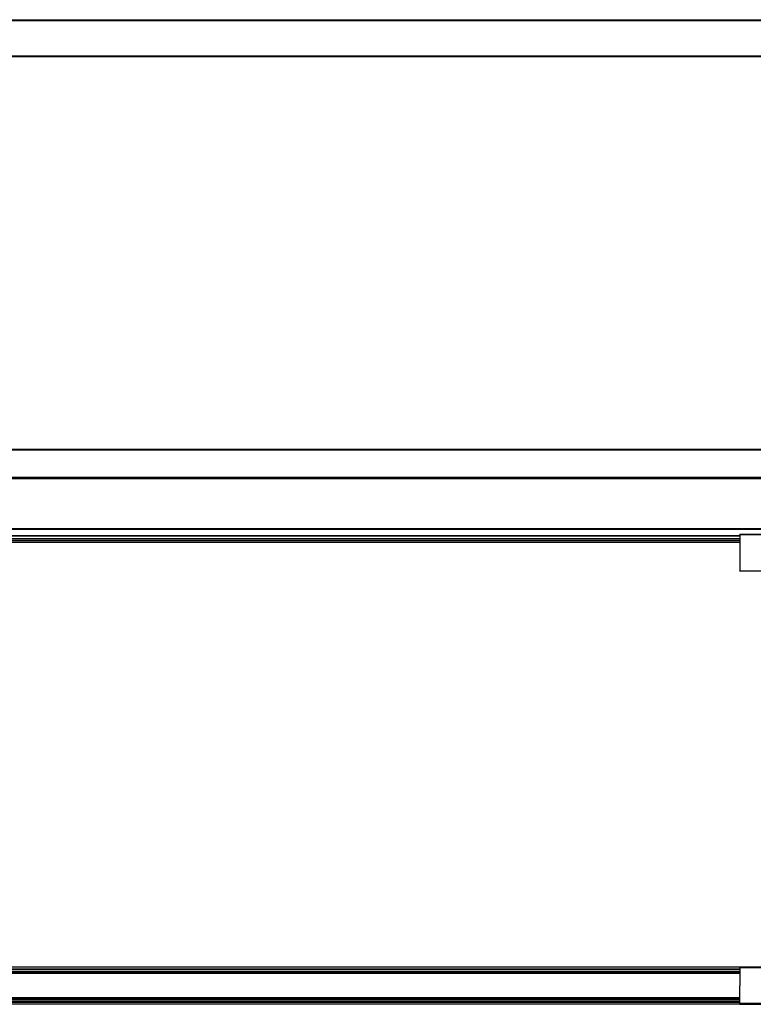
# Model space of a CAD drawing. Header units: millimetres. Extents: x -1015 to 3375, y 357 to 841.
# Tile 7 of 22: x 311 to 672, y 357 to 841. Entities that reach past the tile are written whole.
import ezdxf

# ---------------------------------------------------------------- set-up
doc = ezdxf.new("R2010")
doc.units = ezdxf.units.MM

# ---------------------------------------------------------------- blocks, each defined once
blk = doc.blocks.new('Drawing View1')
at = {"color": 7, "linetype": 'Continuous', "lineweight": 25}
for p, q in [((157.21, 12.4), (1353.19, 12.4)), ((1353.19, 11.9), (157.21, 11.9)), ((157.21, -5.4), (1353.19, -5.4)), ((1353.19, -5.9), (157.21, -5.9))]:
    blk.add_line(p, q, dxfattribs=at)
blk = doc.blocks.new('Drawing View2')
at = {"color": 7, "linetype": 'Continuous', "lineweight": 25}
for p, q in [((-4.74, 46.89), (1191.24, 46.89)), ((1191.24, 46.39), (-4.74, 46.39)), ((-4.75, 32.4), (1191.25, 32.4)), ((-4.74, 33.15), (1191.24, 33.15)), ((-4.74, 32.9), (1191.24, 32.9)), ((1192.75, 7.69), (-6.25, 7.69)), ((1192.75, 7.42), (-6.25, 7.42)), ((1143.5, 4.9), (1093, 4.9)), ((1093, 4.32), (93.5, 4.32)), ((1093, 4.06), (93.5, 4.06)), ((1093, 2.8), (93.5, 2.8)), ((1093, 2.7), (93.5, 2.7)), ((1093, 1.82), (93.5, 1.82)), ((1093, 1.03), (93.5, 1.03)), ((1093, 0.9), (93.5, 0.9)), ((1143.5, 4.7), (1093, 4.7)), ((1093, 4.7), (1093, -12.9)), ((1093, -12.9), (1143.5, -12.9)), ((1143.5, -13.1), (1093, -13.1))]:
    blk.add_line(p, q, dxfattribs=at)
blk.add_open_spline([(1093, 4.7), (1093, 4.72), (1093, 4.77), (1093, 4.83), (1093, 4.87), (1093, 4.9), (1093, 4.9), (1093, 4.9)], degree=3, knots=[0, 0, 0, 0, 0.213617, 0.427234, 0.64085, 0.854467, 1, 1, 1, 1], dxfattribs=at)
blk.add_open_spline([(1093, -13.1), (1093, -13.1), (1093, -13.09), (1093, -13.04), (1093, -12.98), (1093, -12.93), (1093, -12.9)], degree=3, dxfattribs=at)
blk = doc.blocks.new('Drawing View4')
at = {"color": 7, "linetype": 'Continuous', "lineweight": 25}
for p, q in [((1354.7, 12.4), (155.7, 12.4)), ((1354.7, 12.33), (155.7, 12.33)), ((1254.95, 11.35), (255.45, 11.35)), ((1254.95, 11.17), (255.45, 11.17)), ((1254.95, 10.32), (255.45, 10.32)), ((1254.95, 9.98), (255.45, 9.98)), ((1254.95, 12.25), (1305.45, 12.25)), ((1305.45, 12.05), (1254.95, 12.05)), ((1254.95, 12.05), (1254.95, 3.25)), ((1254.95, 9.35), (255.45, 9.35)), ((1254.95, 9.25), (255.45, 9.25)), ((1254.95, -5.55), (1254.95, 3.25)), ((1254.95, -2.75), (255.45, -2.75)), ((1254.95, -2.85), (255.45, -2.85)), ((1254.95, -3.48), (255.45, -3.48)), ((1254.95, -3.82), (255.45, -3.82)), ((1254.95, -4.67), (255.45, -4.67)), ((1354.7, -5.83), (155.7, -5.83)), ((1354.7, -5.9), (155.7, -5.9)), ((255.45, -4.85), (1254.95, -4.85)), ((1305.45, -5.55), (1254.95, -5.55)), ((1254.95, -5.75), (1305.45, -5.75))]:
    blk.add_line(p, q, dxfattribs=at)
for points in [[(1254.95, 12.05), (1254.95, 12.08), (1254.95, 12.13), (1254.95, 12.19), (1254.95, 12.24), (1254.95, 12.25), (1254.95, 12.25)], [(1254.95, -5.55), (1254.95, -5.58), (1254.95, -5.63), (1254.95, -5.69), (1254.95, -5.74), (1254.95, -5.75), (1254.95, -5.75)]]:
    blk.add_open_spline(points, degree=3, dxfattribs=at)

msp = doc.modelspace()

# ---------------------------------------------------------------- block references
at = {"color": 7, "linetype": 'Continuous', "lineweight": 25}
for name, p in [('Drawing View1', (-589.24, 828.64)), ('Drawing View2', (-427.29, 582.94)), ('Drawing View4', (-589.24, 362.7))]:
    msp.add_blockref(name, p, dxfattribs=at)

doc.saveas('drawing.dxf')
